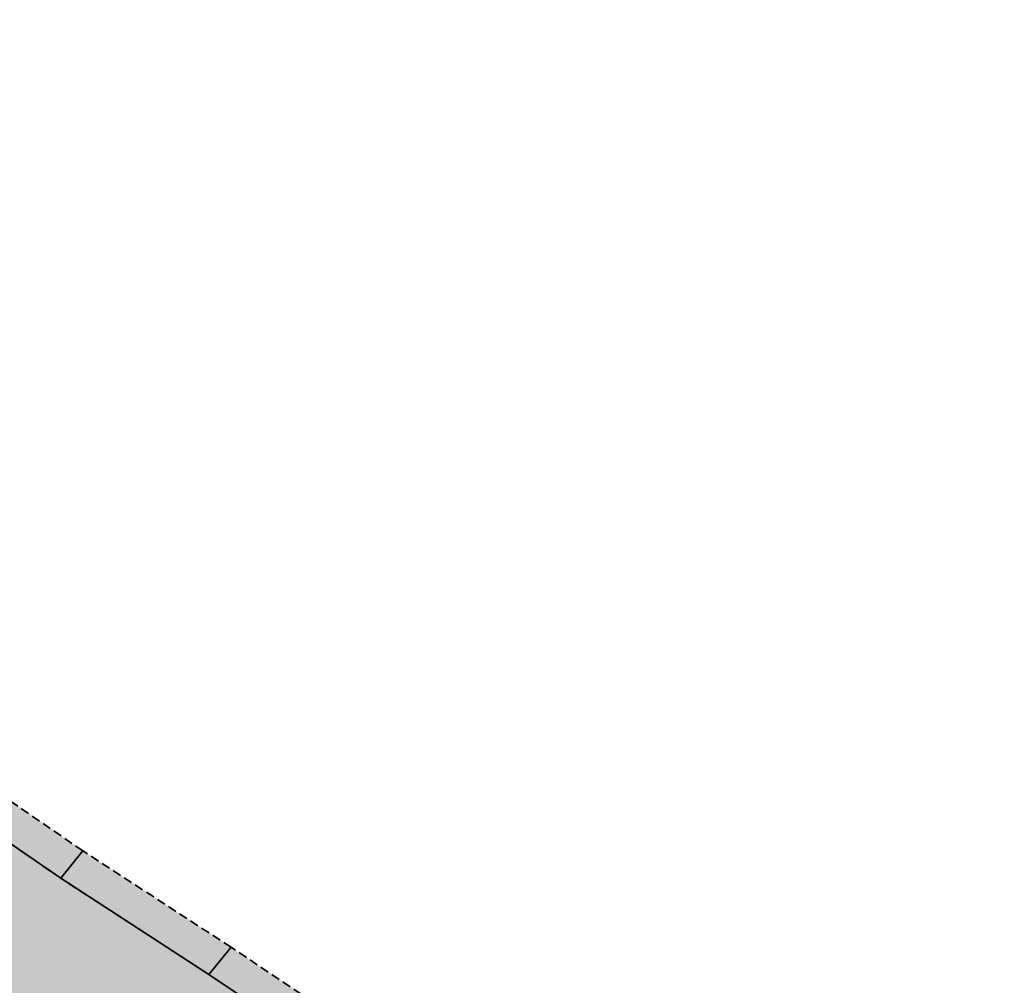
# Model space of a CAD drawing. Header units: metres. Extents: x 202053 to 211294, y 396303 to 397866.
# Tile 113 of 256: x 203221 to 203249, y 396737 to 396764. Entities that reach past the tile are written whole.
import ezdxf

# ---------------------------------------------------------------- set-up
doc = ezdxf.new("R2010")
doc.units = ezdxf.units.M
doc.linetypes.add('DASHED2', pattern=[0.375, 0.25, -0.125])
for name, color, linetype, lineweight in [('N-WA-GR-GRAS-V', 61, 'Continuous', 18), ('N-WA-GW-DIJK_TEEN_BINNEN-G', 90, 'Continuous', 35), ('N-WA-GW-WATERBODEM-G', 122, 'Continuous', 35), ('N-WA-KG-ONDERHOUDGRENS_WATERSCHAP-G', 170, 'DASHED2', 35)]:
    doc.layers.add(name, color=color, linetype=linetype, lineweight=lineweight)
doc.layers.add('N-WA-GW-WATERBODEM-V', color=7, linetype='Continuous', lineweight=35, true_color=0x00cc99)

msp = doc.modelspace()

# ---------------------------------------------------------------- hatches: boundary and pattern name
at = {"layer": 'N-WA-GR-GRAS-V'}
msp.add_hatch(color=256, dxfattribs=at).paths.add_polyline_path([(203255.7986, 396699.9485), (203252.1204, 396700.6213), (203247.4149, 396701.779), (203242.7991, 396703.2542), (203238.2943, 396705.0401), (203233.9215, 396707.1283), (203229.7009, 396709.5092), (203225.6521, 396712.1719), (203221.7896, 396715.1071), (203217.9064, 396718.2567), (203214.0231, 396721.4064), (203210.1399, 396724.5561), (203206.2566, 396727.7058), (203202.3734, 396730.8554), (203198.4902, 396734.0051), (203194.6069, 396737.1548), (203190.7237, 396740.3044), (203186.8404, 396743.4541), (203182.9572, 396746.6038), (203179.0739, 396749.7535), (203177.1901, 396751.2814), (203187.1404, 396763.5492), (203189.1125, 396762.1301), (203192.5305, 396758.4068), (203196.6505, 396755.549), (203201.0492, 396753.0348), (203205.1749, 396750.184), (203209.6905, 396747.814), (203214.0544, 396745.2569), (203218.4568, 396742.7474), (203222.5856, 396739.9004), (203226.8011, 396737.1604), (203230.9731, 396734.3668), (203235.3078, 396731.7737), (203238.1728, 396729.8677), (203240.8371, 396727.7679), (203243.7651, 396726.0556), (203246.7033, 396724.3095), (203249.8324, 396722.9252), (203252.7934, 396720.8209), (203256.1131, 396719.6158), (203258.6979, 396718.5473), (203255.7986, 396699.9485)], flags=0)
at = {"layer": 'N-WA-GW-WATERBODEM-V'}
msp.add_hatch(color=256, dxfattribs=at).paths.add_polyline_path([(203258.6979, 396718.5473), (203256.1131, 396719.6158), (203252.7934, 396720.8209), (203249.8324, 396722.9252), (203246.7033, 396724.3095), (203243.7651, 396726.0556), (203240.8371, 396727.7679), (203238.1728, 396729.8677), (203235.3078, 396731.7737), (203230.9731, 396734.3668), (203226.8011, 396737.1604), (203222.5856, 396739.9004), (203218.4568, 396742.7474), (203214.0544, 396745.2569), (203209.6905, 396747.814), (203205.1749, 396750.184), (203201.0492, 396753.0348), (203196.6505, 396755.549), (203192.5305, 396758.4068), (203189.1125, 396762.1301), (203187.1404, 396763.5492), (203187.7704, 396764.3258), (203189.7425, 396762.9067), (203193.1605, 396759.1834), (203197.2804, 396756.3256), (203201.6791, 396753.8115), (203205.8048, 396750.9607), (203210.3204, 396748.5906), (203214.6843, 396746.0336), (203219.0867, 396743.524), (203223.2155, 396740.6771), (203227.431, 396737.9371), (203231.6031, 396735.1435), (203235.9377, 396732.5504), (203238.7504, 396730.684), (203241.3578, 396728.6216), (203244.2265, 396726.9428), (203247.1033, 396725.226), (203250.1691, 396723.8668), (203253.0652, 396721.7833), (203256.3188, 396720.5944), (203258.852, 396719.5354), (203258.6979, 396718.5473)], flags=0)

# ---------------------------------------------------------------- linework, layer by layer
at = {"layer": 'N-WA-GW-DIJK_TEEN_BINNEN-G'}
for p, q in [((203222.5856, 396739.9004, 14.3743), (203218.4568, 396742.7474, 14.4133)), ((203226.8011, 396737.1604, 14.3215), (203222.5856, 396739.9004, 14.3743)), ((203230.9731, 396734.3668, 14.2757), (203226.8011, 396737.1604, 14.3215))]:
    msp.add_line(p, q, dxfattribs=at)
at = {"layer": 'N-WA-GW-WATERBODEM-G'}
for p, q in [((203222.5856, 396739.9004, 14.3743), (203223.2155, 396740.6771, 14.3743)), ((203226.8011, 396737.1604, 14.3215), (203227.431, 396737.9371, 14.3215))]:
    msp.add_line(p, q, dxfattribs=at)
at = {"layer": 'N-WA-KG-ONDERHOUDGRENS_WATERSCHAP-G'}
for p, q in [((203223.2155, 396740.6771, 14.3743), (203219.0867, 396743.524, 14.4133)), ((203222.5856, 396739.9004, 14.3743), (203218.4568, 396742.7474, 14.4133)), ((203227.431, 396737.9371, 14.3215), (203223.2155, 396740.6771, 14.3743)), ((203226.8011, 396737.1604, 14.3215), (203222.5856, 396739.9004, 14.3743)), ((203231.6031, 396735.1435, 14.2757), (203227.431, 396737.9371, 14.3215)), ((203230.9731, 396734.3668, 14.2757), (203226.8011, 396737.1604, 14.3215))]:
    msp.add_line(p, q, dxfattribs=at)

doc.saveas('drawing.dxf')
